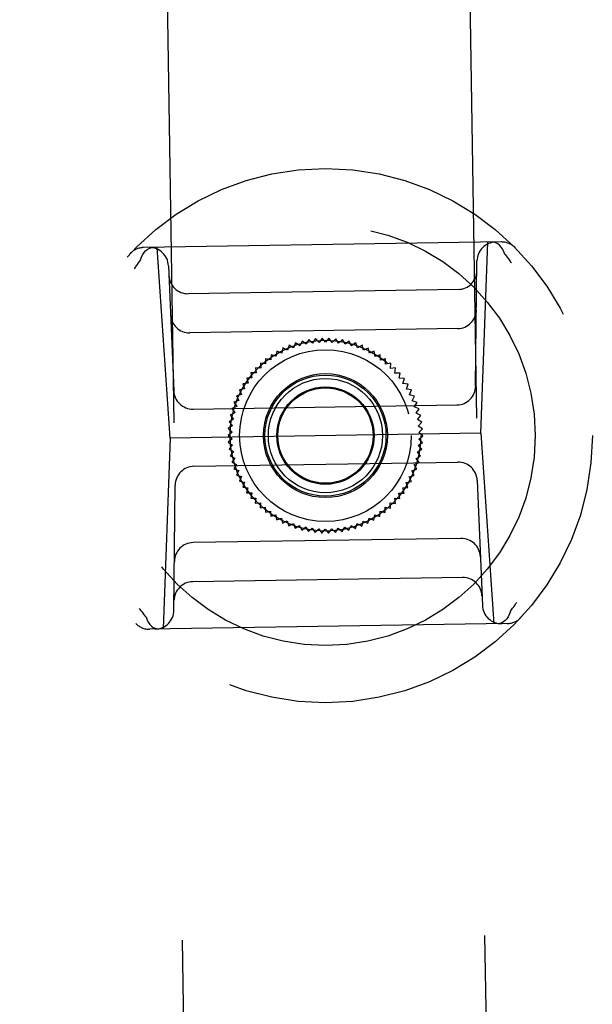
# Model space of a CAD drawing. Header units: inches. Extents: x 0 to 194, y 0 to 126.
# Tile 17 of 48: x 66.08 to 67.26, y 42.29 to 44.33. Entities that reach past the tile are written whole.
import ezdxf

# ---------------------------------------------------------------- set-up
doc = ezdxf.new("R2010")
doc.units = ezdxf.units.IN
doc.header["$LTSCALE"] = 10.674419
doc.header["$MEASUREMENT"] = 0
doc.linetypes.add('HIDDEN', pattern=[0.2, 0.1, -0.1])
doc.layers.add('02___PRT_ALL_AXES', color=7, linetype='CONTINUOUS')
doc.layers.add('DEFAULT_2', color=8, linetype='HIDDEN')

msp = doc.modelspace()

# ---------------------------------------------------------------- linework, layer by layer
at = {"layer": '02___PRT_ALL_AXES', "color": 8, "linetype": 'HIDDEN'}
for p, q in [((66.7021, 63.7824), (67.0712, 40.2853)), ((66.0772, 63.7726), (66.4463, 40.2755))]:
    msp.add_line(p, q, dxfattribs=at)
at = {"layer": 'DEFAULT_2', "color": 8, "linetype": 'HIDDEN'}
for p, q in [((67.0718, 43.867), (66.3332, 43.8554)), ((67.0295, 43.4726), (67.0439, 43.8665)), ((66.3878, 43.4625), (66.361, 43.8558)), ((67.0189, 43.5698), (67.0216, 43.8278)), ((66.3845, 43.8178), (66.3953, 43.56)), ((66.9827, 43.7691), (66.4253, 43.7603)), ((66.9818, 43.6884), (66.4287, 43.6797)), ((66.6603, 43.6627), (66.6558, 43.653)), ((66.6689, 43.6562), (66.6603, 43.6627)), ((66.6741, 43.6656), (66.6689, 43.6562)), ((66.6822, 43.6585), (66.6741, 43.6656)), ((66.688, 43.6676), (66.6822, 43.6585)), ((66.6955, 43.6599), (66.688, 43.6676)), ((66.702, 43.6685), (66.6955, 43.6599)), ((66.709, 43.6603), (66.702, 43.6685)), ((66.716, 43.6685), (66.709, 43.6603)), ((66.7224, 43.6598), (66.716, 43.6685)), ((66.73, 43.6675), (66.7224, 43.6598)), ((66.7358, 43.6584), (66.73, 43.6675)), ((66.7439, 43.6655), (66.7358, 43.6584)), ((66.7491, 43.6561), (66.7439, 43.6655)), ((66.7576, 43.6626), (66.7491, 43.6561)), ((66.7621, 43.6528), (66.7576, 43.6626)), ((66.6084, 43.6419), (66.6068, 43.6312)), ((66.6184, 43.6379), (66.6084, 43.6419)), ((66.6208, 43.6484), (66.6184, 43.6379)), ((66.6305, 43.6438), (66.6208, 43.6484)), ((66.6336, 43.6541), (66.6305, 43.6438)), ((66.643, 43.6488), (66.6336, 43.6541)), ((66.6468, 43.6589), (66.643, 43.6488)), ((66.6558, 43.653), (66.6468, 43.6589)), ((66.7711, 43.6587), (66.7621, 43.6528)), ((66.7749, 43.6486), (66.7711, 43.6587)), ((66.7843, 43.6538), (66.7749, 43.6486)), ((66.7874, 43.6435), (66.7843, 43.6538)), ((66.7971, 43.6481), (66.7874, 43.6435)), ((66.7995, 43.6376), (66.7971, 43.6481)), ((66.8095, 43.6415), (66.7995, 43.6376)), ((66.8111, 43.6309), (66.8095, 43.6415)), ((66.5851, 43.6262), (66.585, 43.6154)), ((66.5956, 43.6237), (66.5851, 43.6262)), ((66.5965, 43.6344), (66.5956, 43.6237)), ((66.6068, 43.6312), (66.5965, 43.6344)), ((66.8214, 43.634), (66.8111, 43.6309)), ((66.8223, 43.6233), (66.8214, 43.634)), ((66.8327, 43.6258), (66.8223, 43.6233)), ((66.8329, 43.615), (66.8327, 43.6258)), ((66.575, 43.6065), (66.5642, 43.6075)), ((66.5642, 43.6075), (66.5656, 43.5968)), ((66.585, 43.6154), (66.5743, 43.6172)), ((66.5743, 43.6172), (66.575, 43.6065)), ((66.8435, 43.6167), (66.8329, 43.615)), ((66.8428, 43.606), (66.8435, 43.6167)), ((66.8536, 43.607), (66.8428, 43.606)), ((66.8522, 43.5963), (66.8536, 43.607)), ((66.5569, 43.5865), (66.5462, 43.586)), ((66.5462, 43.586), (66.549, 43.5756)), ((66.5656, 43.5968), (66.5548, 43.5971)), ((66.5548, 43.5971), (66.5569, 43.5865)), ((66.8629, 43.5965), (66.8522, 43.5963)), ((66.8608, 43.586), (66.8629, 43.5965)), ((66.8716, 43.5854), (66.8608, 43.586)), ((66.8687, 43.5751), (66.8716, 43.5854)), ((66.5418, 43.5642), (66.5312, 43.5622)), ((66.5312, 43.5622), (66.5355, 43.5523)), ((66.549, 43.5756), (66.5383, 43.5744)), ((66.5383, 43.5744), (66.5418, 43.5642)), ((66.8794, 43.5738), (66.8687, 43.5751)), ((66.8758, 43.5636), (66.8794, 43.5738)), ((66.8864, 43.5616), (66.8758, 43.5636)), ((66.8821, 43.5517), (66.8864, 43.5616)), ((66.53, 43.5401), (66.5198, 43.5366)), ((66.5355, 43.5523), (66.5251, 43.5496)), ((66.5251, 43.5496), (66.53, 43.5401)), ((66.8925, 43.549), (66.8821, 43.5517)), ((66.8876, 43.5394), (66.8925, 43.549)), ((66.4353, 43.5223), (66.9802, 43.5308)), ((66.5254, 43.5274), (66.5154, 43.5233)), ((66.5154, 43.5233), (66.5216, 43.5145)), ((66.5198, 43.5366), (66.5254, 43.5274)), ((66.8978, 43.536), (66.8876, 43.5394)), ((66.8921, 43.5268), (66.8978, 43.536)), ((66.9021, 43.5226), (66.8921, 43.5268)), ((66.8958, 43.5138), (66.9021, 43.5226)), ((66.5188, 43.5013), (66.5095, 43.4959)), ((66.5216, 43.5145), (66.512, 43.5097)), ((66.512, 43.5097), (66.5188, 43.5013)), ((66.9054, 43.509), (66.8958, 43.5138)), ((66.8986, 43.5007), (66.9054, 43.509)), ((66.9079, 43.4952), (66.8986, 43.5007)), ((66.5169, 43.488), (66.5081, 43.4819)), ((66.5081, 43.4819), (66.516, 43.4746)), ((66.5095, 43.4959), (66.5169, 43.488)), ((66.9005, 43.4873), (66.9079, 43.4952)), ((66.9093, 43.4812), (66.9005, 43.4873)), ((66.9014, 43.4739), (66.9093, 43.4812)), ((66.3878, 43.4625), (66.3734, 43.0685)), ((67.0295, 43.4726), (66.3878, 43.4625)), ((66.516, 43.4746), (66.5075, 43.4679)), ((66.5075, 43.4679), (66.5159, 43.4611)), ((66.5159, 43.4611), (66.508, 43.4538)), ((66.9013, 43.4604), (66.9098, 43.4672)), ((66.9093, 43.4531), (66.9013, 43.4604)), ((66.9098, 43.4672), (66.9014, 43.4739)), ((67.0295, 43.4726), (67.0563, 43.0792)), ((66.508, 43.4538), (66.5169, 43.4477)), ((66.5169, 43.4477), (66.5095, 43.4399)), ((66.5095, 43.4399), (66.5187, 43.4344)), ((66.8985, 43.4337), (66.9078, 43.4392)), ((66.9004, 43.447), (66.9093, 43.4531)), ((66.9078, 43.4392), (66.9004, 43.447)), ((66.5187, 43.4344), (66.5119, 43.426)), ((66.5119, 43.426), (66.5215, 43.4212)), ((66.5215, 43.4212), (66.5152, 43.4124)), ((66.8957, 43.4205), (66.9053, 43.4254)), ((66.9019, 43.4117), (66.8957, 43.4205)), ((66.9053, 43.4254), (66.8985, 43.4337)), ((66.4371, 43.4042), (66.982, 43.4127)), ((66.5152, 43.4124), (66.5252, 43.4082)), ((66.5252, 43.4082), (66.5196, 43.3991)), ((66.5196, 43.3991), (66.5297, 43.3956)), ((66.8873, 43.395), (66.8975, 43.3984)), ((66.8919, 43.4076), (66.9019, 43.4117)), ((66.8975, 43.3984), (66.8919, 43.4076)), ((66.5297, 43.3956), (66.5248, 43.386)), ((66.5248, 43.386), (66.5352, 43.3833)), ((66.5352, 43.3833), (66.5309, 43.3734)), ((66.8818, 43.3827), (66.8922, 43.3854)), ((66.8861, 43.3728), (66.8818, 43.3827)), ((66.8922, 43.3854), (66.8873, 43.395)), ((66.3957, 43.1072), (66.3984, 43.3652)), ((66.5309, 43.3734), (66.5415, 43.3714)), ((66.5415, 43.3714), (66.5379, 43.3612)), ((66.5379, 43.3612), (66.5486, 43.36)), ((66.5486, 43.36), (66.5457, 43.3496)), ((66.8683, 43.3594), (66.879, 43.3606)), ((66.8712, 43.349), (66.8683, 43.3594)), ((66.8755, 43.3708), (66.8861, 43.3728)), ((66.879, 43.3606), (66.8755, 43.3708)), ((67.022, 43.375), (67.0328, 43.1172)), ((66.5457, 43.3496), (66.5565, 43.3491)), ((66.5565, 43.3491), (66.5544, 43.3385)), ((66.5544, 43.3385), (66.5651, 43.3387)), ((66.5651, 43.3387), (66.5637, 43.3281)), ((66.8517, 43.3382), (66.8625, 43.338)), ((66.8531, 43.3276), (66.8517, 43.3382)), ((66.8604, 43.3485), (66.8712, 43.349)), ((66.8625, 43.338), (66.8604, 43.3485)), ((66.5637, 43.3281), (66.5745, 43.329)), ((66.5745, 43.329), (66.5738, 43.3183)), ((66.5738, 43.3183), (66.5844, 43.32)), ((66.5844, 43.32), (66.5846, 43.3093)), ((66.8322, 43.3088), (66.8323, 43.3196)), ((66.8323, 43.3196), (66.843, 43.3178)), ((66.8424, 43.3286), (66.8531, 43.3276)), ((66.843, 43.3178), (66.8424, 43.3286)), ((66.5846, 43.3093), (66.595, 43.3117)), ((66.595, 43.3117), (66.5959, 43.301)), ((66.5959, 43.301), (66.6062, 43.3042)), ((66.6062, 43.3042), (66.6078, 43.2935)), ((66.6078, 43.2935), (66.6178, 43.2974)), ((66.6178, 43.2974), (66.6202, 43.2869)), ((66.7965, 43.2866), (66.7989, 43.2971)), ((66.7989, 43.2971), (66.8089, 43.2932)), ((66.8089, 43.2932), (66.8105, 43.3038)), ((66.8105, 43.3038), (66.8208, 43.3006)), ((66.8208, 43.3006), (66.8217, 43.3113)), ((66.8217, 43.3113), (66.8322, 43.3088)), ((66.6202, 43.2869), (66.6299, 43.2915)), ((66.6299, 43.2915), (66.633, 43.2812)), ((66.633, 43.2812), (66.6424, 43.2864)), ((66.6424, 43.2864), (66.6462, 43.2764)), ((66.6462, 43.2764), (66.6552, 43.2823)), ((66.6552, 43.2823), (66.6597, 43.2725)), ((66.6597, 43.2725), (66.6682, 43.279)), ((66.6682, 43.279), (66.6734, 43.2695)), ((66.6734, 43.2695), (66.6815, 43.2766)), ((66.6815, 43.2766), (66.6873, 43.2675)), ((66.7293, 43.2675), (66.7352, 43.2765)), ((66.7352, 43.2765), (66.7432, 43.2694)), ((66.7432, 43.2694), (66.7484, 43.2788)), ((66.7484, 43.2788), (66.757, 43.2723)), ((66.757, 43.2723), (66.7615, 43.2821)), ((66.7615, 43.2821), (66.7705, 43.2761)), ((66.7705, 43.2761), (66.7743, 43.2862)), ((66.7743, 43.2862), (66.7837, 43.2809)), ((66.7837, 43.2809), (66.7868, 43.2912)), ((66.7868, 43.2912), (66.7965, 43.2866)), ((66.6873, 43.2675), (66.6949, 43.2752)), ((66.6949, 43.2752), (66.7013, 43.2665)), ((66.7013, 43.2665), (66.7083, 43.2747)), ((66.7083, 43.2747), (66.7153, 43.2665)), ((66.7153, 43.2665), (66.7218, 43.2751)), ((66.7218, 43.2751), (66.7293, 43.2675)), ((66.9886, 43.2553), (66.4355, 43.2467)), ((66.992, 43.1747), (66.4346, 43.1659)), ((67.0841, 43.0797), (66.3456, 43.0681))]:
    msp.add_line(p, q, dxfattribs=at)
for points in [[(67.0784, 43.8435), (67.0765, 43.8485), (67.074, 43.8531), (67.0712, 43.8571), (67.0679, 43.8605), (67.0644, 43.8632), (67.0606, 43.8651), (67.0567, 43.8663), (67.0527, 43.8667)], [(66.3273, 43.8317), (66.329, 43.8367), (66.3313, 43.8414), (66.3341, 43.8455), (66.3372, 43.849), (66.3407, 43.8518), (66.3444, 43.8539), (66.3483, 43.8552), (66.3522, 43.8557)], [(66.3262, 43.8296), (66.3241, 43.8267), (66.322, 43.8238), (66.3199, 43.8208), (66.3179, 43.8178), (66.3158, 43.8148), (66.3137, 43.8118)], [(66.3262, 43.8296), (66.3265, 43.83), (66.3267, 43.8303), (66.3268, 43.8306), (66.327, 43.831), (66.3271, 43.8313), (66.3273, 43.8317)], [(67.0795, 43.8415), (67.0793, 43.8418), (67.0791, 43.8421), (67.0789, 43.8424), (67.0787, 43.8428), (67.0785, 43.8431), (67.0784, 43.8435)], [(67.0795, 43.8415), (67.0817, 43.8386), (67.0839, 43.8357), (67.0861, 43.8328), (67.0883, 43.8299), (67.0904, 43.827), (67.0926, 43.824)], [(67.0911, 43.1054), (67.0932, 43.1083), (67.0953, 43.1112), (67.0974, 43.1142), (67.0995, 43.1172), (67.1015, 43.1202), (67.1036, 43.1232)], [(66.3378, 43.0936), (66.3356, 43.0964), (66.3334, 43.0993), (66.3312, 43.1022), (66.329, 43.1051), (66.3269, 43.108), (66.3248, 43.111)], [(66.3378, 43.0936), (66.338, 43.0932), (66.3383, 43.0929), (66.3384, 43.0926), (66.3386, 43.0922), (66.3388, 43.0919), (66.3389, 43.0915)], [(67.09, 43.1033), (67.0883, 43.0983), (67.086, 43.0936), (67.0832, 43.0895), (67.0801, 43.086), (67.0767, 43.0832), (67.0729, 43.0811), (67.069, 43.0798), (67.0651, 43.0794)], [(67.0911, 43.1054), (67.0908, 43.1051), (67.0906, 43.1047), (67.0905, 43.1044), (67.0903, 43.1041), (67.0902, 43.1037), (67.09, 43.1033)], [(66.3389, 43.0915), (66.3408, 43.0866), (66.3433, 43.082), (66.3461, 43.0779), (66.3494, 43.0745), (66.3529, 43.0718), (66.3567, 43.0699), (66.3606, 43.0687), (66.3646, 43.0684)]]:
    msp.add_lwpolyline(points, dxfattribs=at)
for radius in [0.5512, 0.4331, 0.1969, 0.1772, 0.128, 0.125, 0.1179, 0.1004, 0.0984]:
    msp.add_circle((66.7087, 43.4675), radius, dxfattribs=at)
for centre, start, end in [((67.061, 43.8274), 90.8998, 179.3998), ((67.0724, 43.8276), 44.7129, 90.8998), ((66.3338, 43.816), 90.8998, 137.0868), ((66.3452, 43.8162), 2.3998, 90.8998), ((66.9821, 43.8085), 270.8998, 359.3998), ((66.4247, 43.7997), 182.3998, 270.8998), ((66.9812, 43.7277), 270.8998, 359.3998), ((66.4281, 43.719), 182.3998, 270.8998), ((66.9796, 43.5702), 270.8998, 359.3998), ((66.4347, 43.5616), 182.3998, 270.8998), ((66.4378, 43.3648), 90.8998, 179.3998), ((66.9827, 43.3734), 2.3998, 90.8998), ((66.4361, 43.2073), 90.8998, 179.3998), ((66.9892, 43.216), 2.3998, 90.8998), ((66.9926, 43.1353), 2.3998, 90.8998), ((66.4353, 43.1266), 90.8998, 179.3998), ((67.0721, 43.1188), 182.3998, 270.8998), ((66.3563, 43.1076), 270.8998, 359.3998), ((66.3449, 43.1074), 224.7129, 270.8998), ((67.0835, 43.119), 270.8998, 317.0868)]:
    msp.add_arc(centre, 0.0394, start, end, dxfattribs=at)

doc.saveas('drawing.dxf')
